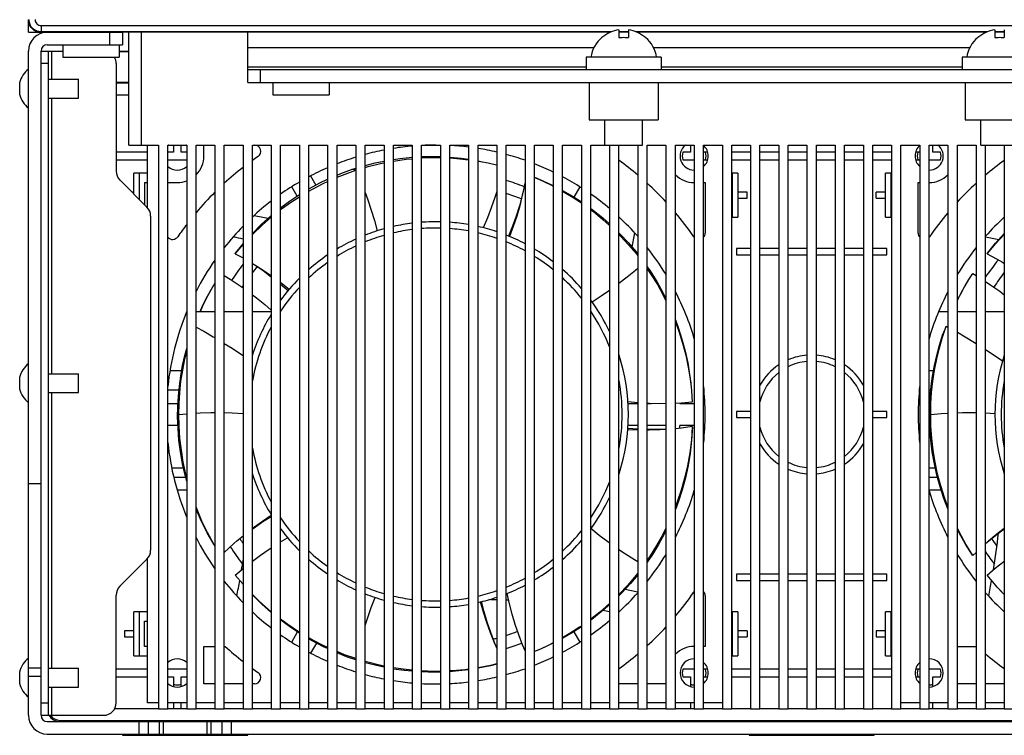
# Model space of a CAD drawing. Header units: millimetres. Extents: x 1158 to 2229, y -395 to 862.
# Tile 41 of 52: x 1580 to 1737, y 590 to 705. Entities that reach past the tile are written whole.
import ezdxf

# ---------------------------------------------------------------- set-up
doc = ezdxf.new("R2010")
doc.units = ezdxf.units.MM
doc.header["$LTSCALE"] = 30.734
doc.layers.get('0').update_dxf_attribs({"linetype": 'CONTINUOUS'})

msp = doc.modelspace()

# ---------------------------------------------------------------- linework, layer by layer
for p, q in [((1581.49, 702.54), (1581.49, 704.54)), ((1581.49, 702.54), (1584.49, 702.54)), ((1583.49, 702.54), (1583.54, 702.6)), ((1583.49, 702.54), (1583.54, 702.6)), ((1584.49, 702.54), (1583.49, 702.54)), ((1584.49, 702.54), (1583.49, 702.54)), ((1583.54, 703.59), (1583.54, 702.6)), ((1583.54, 703.59), (1583.54, 702.6)), ((1583.54, 703.59), (1829.44, 703.59)), ((1583.54, 703.59), (1829.44, 703.59)), ((1674.51, 702.6), (1583.54, 702.6)), ((1674.51, 702.6), (1583.54, 702.6)), ((1584.49, 702.54), (1596.49, 702.54)), ((1594.49, 700.54), (1594.49, 702.54)), ((1596.49, 702.54), (1596.49, 700.54)), ((1674.38, 702.54), (1596.49, 702.54)), ((1674.38, 702.54), (1596.49, 702.54)), ((1597.49, 684.54), (1597.49, 702.54)), ((1599.49, 702.54), (1599.49, 684.54)), ((1616.49, 694.54), (1616.49, 702.54)), ((1675.74, 702.93), (1675.74, 701.69)), ((1677.24, 702.6), (1675.74, 702.6)), ((1677.24, 702.6), (1675.74, 702.6)), ((1677.24, 702.54), (1675.74, 702.54)), ((1677.24, 702.54), (1675.74, 702.54)), ((1677.24, 702.93), (1677.24, 701.69)), ((1734.51, 702.6), (1678.47, 702.6)), ((1734.51, 702.6), (1678.47, 702.6)), ((1734.38, 702.54), (1678.6, 702.54)), ((1734.38, 702.54), (1678.6, 702.54)), ((1735.74, 702.93), (1735.74, 701.69)), ((1737.24, 702.6), (1735.74, 702.6)), ((1737.24, 702.6), (1735.74, 702.6)), ((1737.24, 702.54), (1735.74, 702.54)), ((1737.24, 702.54), (1735.74, 702.54)), ((1737.24, 702.93), (1737.24, 701.69)), ((1673.02, 701.69), (1672.99, 701.73)), ((1679.95, 701.69), (1679.99, 701.73)), ((1733.02, 701.69), (1732.99, 701.73)), ((1581.49, 593.54), (1581.49, 699.54)), ((1583.49, 593.54), (1583.49, 699.54)), ((1583.49, 699.54), (1586.99, 699.54)), ((1584.49, 700.54), (1596.49, 700.54)), ((1584.69, 593.54), (1584.69, 699.54)), ((1585.19, 699.54), (1585.19, 695.04)), ((1586.99, 700.54), (1586.99, 698.54)), ((1595.99, 700.54), (1595.99, 698.54)), ((1595.99, 699.54), (1597.49, 699.54)), ((1595.99, 699.49), (1597.49, 699.49)), ((1671.71, 700.04), (1616.49, 700.04)), ((1731.71, 700.04), (1681.26, 700.04)), ((1586.99, 698.54), (1595.99, 698.54)), ((1670.49, 698.54), (1670.49, 696.54)), ((1682.49, 698.54), (1670.49, 698.54)), ((1682.49, 698.54), (1682.49, 696.54)), ((1742.49, 698.54), (1730.49, 698.54)), ((1730.49, 698.54), (1730.49, 696.54)), ((1584.69, 697.54), (1583.49, 697.54)), ((1595.49, 697.54), (1595.49, 680.37)), ((1616.49, 697.04), (1670.49, 697.04)), ((1796.49, 696.54), (1616.49, 696.54)), ((1618.49, 696.54), (1618.49, 694.54)), ((1682.49, 697.04), (1730.49, 697.04)), ((1584.69, 695.04), (1589.49, 695.04)), ((1589.49, 692.04), (1589.49, 695.04)), ((1580.09, 692.64), (1580.09, 694.44)), ((1597.49, 694.54), (1595.49, 694.54)), ((1597.49, 694.4), (1595.49, 694.4)), ((1616.49, 694.54), (1796.49, 694.54)), ((1620.49, 694.54), (1620.49, 692.54)), ((1620.49, 694.54), (1620.49, 692.54)), ((1629.49, 694.54), (1629.49, 692.54)), ((1629.49, 694.54), (1629.49, 692.54)), ((1670.99, 694.54), (1670.99, 688.54)), ((1681.99, 694.54), (1681.99, 688.54)), ((1730.99, 694.54), (1730.99, 688.54)), ((1584.69, 692.04), (1589.49, 692.04)), ((1585.19, 692.04), (1585.19, 648.04)), ((1595.49, 692.54), (1597.49, 692.54)), ((1620.49, 692.54), (1629.49, 692.54)), ((1620.49, 692.54), (1629.49, 692.54)), ((1670.99, 688.54), (1681.99, 688.54)), ((1673.49, 684.54), (1673.49, 688.54)), ((1679.49, 684.54), (1679.49, 688.54)), ((1730.99, 688.54), (1741.99, 688.54)), ((1733.49, 684.54), (1733.49, 688.54)), ((1597.49, 684.54), (1602.24, 684.54)), ((1600.49, 674.53), (1600.49, 684.54)), ((1602.24, 684.54), (1602.24, 594.54)), ((1603.74, 594.54), (1603.74, 684.54)), ((1603.74, 684.54), (1606.74, 684.54)), ((1604.64, 684.54), (1604.64, 683.39)), ((1605.84, 683.39), (1605.84, 684.54)), ((1606.74, 684.54), (1606.74, 594.54)), ((1608.24, 594.54), (1608.24, 684.54)), ((1608.24, 684.54), (1611.24, 684.54)), ((1609.49, 682.79), (1609.49, 684.54)), ((1611.24, 684.54), (1611.24, 594.54)), ((1612.74, 594.54), (1612.74, 684.54)), ((1612.74, 684.54), (1615.74, 684.54)), ((1615.74, 684.54), (1615.74, 594.54)), ((1617.24, 594.54), (1617.24, 684.54)), ((1617.24, 684.54), (1620.24, 684.54)), ((1620.24, 684.54), (1620.24, 594.54)), ((1621.74, 594.54), (1621.74, 684.54)), ((1621.74, 684.54), (1624.74, 684.54)), ((1624.74, 684.54), (1624.74, 594.54)), ((1626.24, 594.54), (1626.24, 684.54)), ((1626.24, 684.54), (1629.24, 684.54)), ((1629.24, 684.54), (1629.24, 594.54)), ((1630.74, 594.54), (1630.74, 684.54)), ((1630.74, 684.54), (1633.74, 684.54)), ((1633.74, 684.54), (1633.74, 594.54)), ((1635.24, 594.54), (1635.24, 684.54)), ((1635.24, 684.54), (1638.24, 684.54)), ((1638.24, 684.54), (1638.24, 594.54)), ((1639.74, 594.54), (1639.74, 684.54)), ((1639.74, 684.54), (1642.74, 684.54)), ((1642.74, 684.54), (1642.74, 594.54)), ((1644.24, 594.54), (1644.24, 684.54)), ((1644.24, 684.54), (1647.24, 684.54)), ((1647.24, 684.54), (1647.24, 594.54)), ((1648.74, 594.54), (1648.74, 684.54)), ((1648.74, 684.54), (1651.74, 684.54)), ((1651.74, 684.54), (1651.74, 594.54)), ((1653.24, 594.54), (1653.24, 684.54)), ((1653.24, 684.54), (1656.24, 684.54)), ((1656.24, 684.54), (1656.24, 594.54)), ((1657.74, 594.54), (1657.74, 684.54)), ((1657.74, 684.54), (1660.74, 684.54)), ((1660.74, 684.54), (1660.74, 594.54)), ((1662.24, 594.54), (1662.24, 684.54)), ((1662.24, 684.54), (1665.24, 684.54)), ((1665.24, 684.54), (1665.24, 594.54)), ((1666.74, 594.54), (1666.74, 684.54)), ((1666.74, 684.54), (1669.74, 684.54)), ((1669.74, 684.54), (1669.74, 594.54)), ((1671.24, 684.54), (1673.49, 684.54)), ((1671.24, 594.54), (1671.24, 684.54)), ((1673.49, 684.54), (1679.49, 684.54)), ((1674.24, 684.54), (1674.24, 594.54)), ((1675.74, 594.54), (1675.74, 684.54)), ((1678.74, 684.54), (1678.74, 594.54)), ((1680.24, 684.54), (1683.24, 684.54)), ((1680.24, 594.54), (1680.24, 684.54)), ((1683.24, 684.54), (1683.24, 594.54)), ((1684.74, 684.54), (1687.74, 684.54)), ((1684.74, 594.54), (1684.74, 684.54)), ((1687.14, 684.54), (1687.14, 683.39)), ((1687.74, 684.54), (1687.74, 594.54)), ((1689.24, 684.54), (1692.24, 684.54)), ((1689.24, 594.54), (1689.24, 684.54)), ((1692.24, 684.54), (1692.24, 594.54)), ((1693.74, 684.54), (1696.74, 684.54)), ((1693.74, 594.54), (1693.74, 684.54)), ((1696.74, 684.54), (1696.74, 594.54)), ((1698.24, 684.54), (1701.24, 684.54)), ((1698.24, 594.54), (1698.24, 684.54)), ((1701.24, 684.54), (1701.24, 594.54)), ((1702.74, 684.54), (1705.74, 684.54)), ((1702.74, 594.54), (1702.74, 684.54)), ((1705.74, 684.54), (1705.74, 594.54)), ((1707.24, 684.54), (1710.24, 684.54)), ((1707.24, 594.54), (1707.24, 684.54)), ((1710.24, 684.54), (1710.24, 594.54)), ((1711.74, 684.54), (1714.74, 684.54)), ((1711.74, 594.54), (1711.74, 684.54)), ((1714.74, 684.54), (1714.74, 594.54)), ((1716.24, 684.54), (1719.24, 684.54)), ((1716.24, 594.54), (1716.24, 684.54)), ((1719.24, 684.54), (1719.24, 594.54)), ((1720.74, 684.54), (1723.74, 684.54)), ((1720.74, 594.54), (1720.74, 684.54)), ((1723.74, 684.54), (1723.74, 594.54)), ((1725.24, 684.54), (1728.24, 684.54)), ((1725.24, 594.54), (1725.24, 684.54)), ((1725.84, 683.39), (1725.84, 684.54)), ((1728.24, 684.54), (1728.24, 594.54)), ((1729.74, 684.54), (1732.74, 684.54)), ((1729.74, 594.54), (1729.74, 684.54)), ((1732.74, 684.54), (1732.74, 594.54)), ((1733.49, 684.54), (1739.49, 684.54)), ((1734.24, 594.54), (1734.24, 684.54)), ((1737.24, 684.54), (1737.24, 594.54)), ((1600.49, 683.39), (1595.49, 683.39)), ((1595.49, 682.19), (1600.49, 682.19)), ((1604.64, 683.39), (1603.74, 683.39)), ((1603.74, 682.19), (1606.74, 682.19)), ((1606.74, 683.39), (1605.84, 683.39)), ((1687.14, 683.39), (1685.93, 683.39)), ((1685.93, 682.19), (1687.74, 682.19)), ((1689.9, 683.39), (1689.24, 683.39)), ((1689.24, 682.19), (1689.9, 682.19)), ((1696.74, 683.39), (1693.74, 683.39)), ((1693.74, 682.19), (1696.74, 682.19)), ((1701.24, 683.39), (1698.24, 683.39)), ((1698.24, 682.19), (1701.24, 682.19)), ((1705.74, 683.39), (1702.74, 683.39)), ((1702.74, 682.19), (1705.74, 682.19)), ((1710.24, 683.39), (1707.24, 683.39)), ((1707.24, 682.19), (1710.24, 682.19)), ((1714.74, 683.39), (1711.74, 683.39)), ((1711.74, 682.19), (1714.74, 682.19)), ((1719.24, 683.39), (1716.24, 683.39)), ((1716.24, 682.19), (1719.24, 682.19)), ((1723.74, 683.39), (1723.07, 683.39)), ((1723.07, 682.19), (1723.74, 682.19)), ((1725.24, 682.19), (1727.04, 682.19)), ((1727.04, 683.39), (1725.84, 683.39)), ((1633.07, 680.63), (1633.74, 680.84)), ((1633.74, 680.55), (1633.07, 680.63)), ((1653.24, 682.01), (1653.89, 681.88)), ((1653.24, 681.97), (1653.66, 681.91)), ((1653.66, 681.91), (1654.87, 681.68)), ((1596.07, 678.96), (1600.4, 674.63)), ((1598.29, 676.74), (1598.29, 680.04)), ((1600.49, 680.04), (1598.29, 680.04)), ((1599.14, 680.04), (1599.14, 675.89)), ((1626.52, 679.62), (1627.37, 678.16)), ((1694.69, 680.04), (1693.74, 680.04)), ((1693.83, 673.04), (1693.83, 680.04)), ((1694.69, 680.04), (1694.69, 673.04)), ((1719.24, 680.04), (1718.29, 680.04)), ((1718.29, 673.04), (1718.29, 680.04)), ((1719.14, 680.04), (1719.14, 673.04)), ((1599.99, 678.54), (1599.99, 675.04)), ((1599.99, 678.54), (1600.49, 678.54)), ((1603.74, 678.54), (1605.24, 678.54)), ((1624.35, 676.38), (1623.5, 677.86)), ((1669.48, 677.86), (1668.54, 676.24)), ((1689.24, 678.54), (1689.49, 678.54)), ((1689.49, 678.54), (1689.49, 670.47)), ((1723.49, 678.54), (1723.74, 678.54)), ((1723.49, 670.47), (1723.49, 678.54)), ((1598.29, 677.04), (1597.99, 677.04)), ((1696.19, 677.04), (1694.69, 677.04)), ((1694.69, 676.04), (1696.19, 676.04)), ((1696.19, 676.04), (1696.19, 677.04)), ((1718.29, 677.04), (1716.79, 677.04)), ((1716.79, 676.04), (1716.79, 677.04)), ((1716.79, 676.04), (1718.29, 676.04)), ((1600.99, 673.21), (1600.99, 619.87)), ((1693.74, 673.04), (1694.69, 673.04)), ((1718.29, 673.04), (1719.24, 673.04)), ((1614.5, 667.19), (1615.74, 668.65)), ((1614.54, 667.26), (1615.74, 668.75)), ((1696.74, 668.04), (1694.49, 668.04)), ((1694.49, 668.04), (1694.49, 667.04)), ((1701.24, 668.04), (1698.24, 668.04)), ((1705.74, 668.04), (1702.74, 668.04)), ((1710.24, 668.04), (1707.24, 668.04)), ((1714.74, 668.04), (1711.74, 668.04)), ((1718.49, 668.04), (1716.24, 668.04)), ((1718.49, 667.04), (1718.49, 668.04)), ((1614.5, 667.19), (1614.54, 667.26)), ((1614.5, 667.19), (1615.74, 666.52)), ((1694.49, 667.04), (1696.74, 667.04)), ((1698.24, 667.04), (1701.24, 667.04)), ((1702.74, 667.04), (1705.74, 667.04)), ((1707.24, 667.04), (1710.24, 667.04)), ((1711.74, 667.04), (1714.74, 667.04)), ((1716.24, 667.04), (1718.49, 667.04)), ((1734.5, 667.19), (1734.54, 667.26)), ((1736.94, 665.84), (1737.24, 665.66)), ((1732.21, 664.04), (1732.74, 663.72)), ((1610.42, 661.04), (1610.91, 661.91)), ((1621.74, 662.32), (1622.92, 661.3)), ((1730.42, 661.04), (1730.91, 661.91)), ((1608.24, 657.99), (1611.24, 657.99)), ((1612.74, 657.99), (1615.74, 657.99)), ((1617.24, 657.99), (1620.24, 657.99)), ((1726.76, 657.99), (1728.24, 657.99)), ((1729.74, 657.99), (1732.74, 657.99)), ((1734.24, 657.99), (1737.24, 657.99)), ((1727.39, 653.9), (1727.98, 655.63)), ((1727.78, 655.16), (1727.98, 655.63)), ((1727.98, 655.63), (1728.24, 655.49)), ((1727.38, 654.2), (1727.58, 654.68)), ((1727.58, 654.68), (1727.78, 655.16)), ((1584.69, 648.04), (1589.49, 648.04)), ((1589.49, 645.04), (1589.49, 648.04)), ((1604.08, 648.54), (1605.94, 648.54)), ((1725.24, 648.54), (1725.94, 648.54)), ((1580.09, 645.64), (1580.09, 647.44)), ((1687.1, 647.19), (1687.25, 645.97)), ((1584.69, 645.04), (1589.49, 645.04)), ((1585.19, 645.04), (1585.19, 601.04)), ((1603.74, 645.49), (1605.51, 645.49)), ((1723.67, 645.49), (1723.74, 645.49)), ((1725.24, 645.49), (1725.51, 645.49)), ((1603.74, 643.29), (1605.35, 643.29)), ((1678.74, 643.41), (1677.17, 643.56)), ((1677.18, 643.29), (1678.74, 643.29)), ((1680.24, 643.29), (1680.88, 643.29)), ((1685.45, 643.29), (1687.74, 643.29)), ((1689.24, 643.29), (1689.43, 643.29)), ((1723.74, 643.29), (1723.54, 643.29)), ((1725.35, 643.29), (1725.24, 643.29)), ((1605.49, 641.54), (1605.3, 641.16)), ((1605.49, 641.54), (1606.74, 641.65)), ((1696.74, 642.04), (1694.49, 642.04)), ((1694.49, 642.04), (1694.49, 641.04)), ((1718.49, 642.04), (1716.24, 642.04)), ((1718.49, 641.04), (1718.49, 642.04)), ((1725.49, 641.54), (1725.3, 641.16)), ((1734.24, 641.78), (1735.74, 641.7)), ((1605.35, 639.79), (1603.74, 639.79)), ((1678.74, 639.79), (1677.18, 639.79)), ((1683.24, 639.79), (1680.24, 639.79)), ((1687.74, 639.79), (1685.45, 639.79)), ((1689.43, 639.79), (1689.24, 639.79)), ((1694.49, 641.04), (1696.74, 641.04)), ((1716.24, 641.04), (1718.49, 641.04)), ((1723.54, 639.79), (1723.74, 639.79)), ((1725.24, 639.79), (1725.35, 639.79)), ((1678.74, 639.05), (1677.14, 639.11)), ((1678.74, 639.18), (1677.15, 639.28)), ((1604.35, 633.04), (1606.21, 633.04)), ((1725.24, 633.04), (1726.21, 633.04)), ((1581.49, 630.54), (1583.49, 630.54)), ((1604.67, 631.54), (1606.56, 631.54)), ((1725.24, 631.54), (1726.56, 631.54)), ((1605.2, 629.54), (1606.74, 629.54)), ((1725.24, 629.54), (1727.14, 629.54)), ((1621.74, 621.22), (1622.85, 621.88)), ((1734.24, 620.93), (1734.27, 620.96)), ((1732.21, 619.04), (1732.74, 619.54)), ((1600.4, 618.46), (1596.07, 614.13)), ((1600.49, 595.54), (1600.49, 618.55)), ((1614.5, 615.9), (1615.74, 616.96)), ((1696.74, 616.04), (1694.49, 616.04)), ((1694.49, 616.04), (1694.49, 615.04)), ((1701.24, 616.04), (1698.24, 616.04)), ((1705.74, 616.04), (1702.74, 616.04)), ((1710.24, 616.04), (1707.24, 616.04)), ((1714.74, 616.04), (1711.74, 616.04)), ((1718.49, 616.04), (1716.24, 616.04)), ((1718.49, 615.04), (1718.49, 616.04)), ((1694.49, 615.04), (1696.74, 615.04)), ((1698.24, 615.04), (1701.24, 615.04)), ((1702.74, 615.04), (1705.74, 615.04)), ((1707.24, 615.04), (1710.24, 615.04)), ((1711.74, 615.04), (1714.74, 615.04)), ((1716.24, 615.04), (1718.49, 615.04)), ((1736.96, 613.1), (1736.12, 614)), ((1737.24, 612.79), (1736.5, 613.58)), ((1737.24, 612.82), (1736.96, 613.1)), ((1595.49, 595.54), (1595.49, 612.71)), ((1689.49, 612.61), (1689.49, 604.54)), ((1600.49, 610.04), (1598.29, 610.04)), ((1598.29, 603.04), (1598.29, 610.04)), ((1599.14, 610.04), (1599.14, 603.04)), ((1694.69, 610.04), (1693.74, 610.04)), ((1693.83, 603.04), (1693.83, 610.04)), ((1694.69, 610.04), (1694.69, 603.04)), ((1719.24, 610.04), (1718.29, 610.04)), ((1718.29, 603.04), (1718.29, 610.04)), ((1719.14, 610.04), (1719.14, 603.04)), ((1599.99, 608.54), (1600.49, 608.54)), ((1599.99, 604.54), (1599.99, 608.54)), ((1598.29, 607.04), (1596.79, 607.04)), ((1596.79, 607.04), (1596.79, 606.04)), ((1623.5, 605.22), (1624.43, 606.84)), ((1668.52, 606.88), (1669.48, 605.22)), ((1696.19, 607.04), (1694.69, 607.04)), ((1696.19, 607.04), (1696.19, 606.04)), ((1718.29, 607.04), (1716.79, 607.04)), ((1716.79, 607.04), (1716.79, 606.04)), ((1596.79, 606.04), (1598.29, 606.04)), ((1627.45, 605.07), (1626.52, 603.46)), ((1665.24, 605.09), (1664.41, 604.67)), ((1694.69, 606.04), (1696.19, 606.04)), ((1716.79, 606.04), (1718.29, 606.04)), ((1600.49, 604.54), (1599.99, 604.54)), ((1609.49, 604.54), (1611.24, 604.54)), ((1609.49, 598.54), (1609.49, 604.54)), ((1612.74, 604.54), (1612.86, 604.54)), ((1656.24, 604.24), (1656.11, 604.54)), ((1664.41, 604.67), (1663.3, 604.15)), ((1689.49, 604.54), (1689.24, 604.54)), ((1729.74, 604.54), (1732.74, 604.54)), ((1598.29, 603.04), (1600.49, 603.04)), ((1693.74, 603.04), (1694.69, 603.04)), ((1718.29, 603.04), (1719.24, 603.04)), ((1580.09, 598.64), (1580.09, 600.44)), ((1581.49, 601.13), (1583.49, 601.13)), ((1584.69, 601.04), (1589.49, 601.04)), ((1589.49, 598.04), (1589.49, 601.04)), ((1600.49, 600.89), (1595.49, 600.89)), ((1606.74, 600.89), (1603.74, 600.89)), ((1687.74, 600.89), (1685.93, 600.89)), ((1689.9, 600.89), (1689.24, 600.89)), ((1696.74, 600.89), (1693.74, 600.89)), ((1701.24, 600.89), (1698.24, 600.89)), ((1705.74, 600.89), (1702.74, 600.89)), ((1710.24, 600.89), (1707.24, 600.89)), ((1714.74, 600.89), (1711.74, 600.89)), ((1719.24, 600.89), (1716.24, 600.89)), ((1723.74, 600.89), (1723.07, 600.89)), ((1727.04, 600.89), (1725.24, 600.89)), ((1583.49, 599.71), (1581.49, 599.71)), ((1595.49, 599.69), (1600.49, 599.69)), ((1603.74, 599.69), (1604.64, 599.69)), ((1604.64, 599.69), (1604.64, 598.13)), ((1605.84, 599.69), (1606.74, 599.69)), ((1605.84, 598.13), (1605.84, 599.69)), ((1685.93, 599.69), (1687.14, 599.69)), ((1687.14, 599.69), (1687.14, 598.13)), ((1689.24, 599.69), (1689.9, 599.69)), ((1693.74, 599.69), (1696.74, 599.69)), ((1698.24, 599.69), (1701.24, 599.69)), ((1702.74, 599.69), (1705.74, 599.69)), ((1707.24, 599.69), (1710.24, 599.69)), ((1711.74, 599.69), (1714.74, 599.69)), ((1716.24, 599.69), (1719.24, 599.69)), ((1723.07, 599.69), (1723.74, 599.69)), ((1725.84, 599.69), (1727.04, 599.69)), ((1725.84, 598.13), (1725.84, 599.69)), ((1584.69, 598.04), (1589.49, 598.04)), ((1585.19, 598.04), (1585.19, 593.54)), ((1611.24, 598.54), (1609.49, 598.54)), ((1615.74, 598.54), (1612.74, 598.54)), ((1617.56, 598.54), (1617.24, 598.54)), ((1678.74, 598.54), (1675.74, 598.54)), ((1683.24, 598.54), (1680.24, 598.54)), ((1732.74, 598.54), (1729.74, 598.54)), ((1737.24, 598.54), (1734.24, 598.54)), ((1583.49, 595.54), (1584.69, 595.54)), ((1602.24, 594.54), (1595.22, 594.54)), ((1602.24, 595.54), (1600.49, 595.54)), ((1602.24, 594.54), (1603.74, 594.54)), ((1606.74, 595.54), (1603.74, 595.54)), ((1606.74, 594.54), (1603.74, 594.54)), ((1604.64, 595.54), (1604.64, 594.54)), ((1605.84, 594.54), (1605.84, 595.54)), ((1606.74, 594.54), (1608.24, 594.54)), ((1611.24, 595.54), (1608.24, 595.54)), ((1611.24, 594.54), (1608.24, 594.54)), ((1611.24, 594.54), (1612.74, 594.54)), ((1615.74, 595.54), (1612.74, 595.54)), ((1615.74, 594.54), (1612.74, 594.54)), ((1615.74, 594.54), (1617.24, 594.54)), ((1620.24, 595.54), (1617.24, 595.54)), ((1620.24, 594.54), (1617.24, 594.54)), ((1620.24, 594.54), (1621.74, 594.54)), ((1624.74, 595.54), (1621.74, 595.54)), ((1624.74, 594.54), (1621.74, 594.54)), ((1624.74, 594.54), (1626.24, 594.54)), ((1629.24, 595.54), (1626.24, 595.54)), ((1629.24, 594.54), (1626.24, 594.54)), ((1629.24, 594.54), (1630.74, 594.54)), ((1633.74, 595.54), (1630.74, 595.54)), ((1633.74, 594.54), (1630.74, 594.54)), ((1633.74, 594.54), (1635.24, 594.54)), ((1638.24, 595.54), (1635.24, 595.54)), ((1638.24, 594.54), (1635.24, 594.54)), ((1638.24, 594.54), (1639.74, 594.54)), ((1642.74, 595.54), (1639.74, 595.54)), ((1642.74, 594.54), (1639.74, 594.54)), ((1642.74, 594.54), (1644.24, 594.54)), ((1647.24, 595.54), (1644.24, 595.54)), ((1647.24, 594.54), (1644.24, 594.54)), ((1647.24, 594.54), (1648.74, 594.54)), ((1651.74, 595.54), (1648.74, 595.54)), ((1651.74, 594.54), (1648.74, 594.54)), ((1651.74, 594.54), (1653.24, 594.54)), ((1656.24, 595.54), (1653.24, 595.54)), ((1656.24, 594.54), (1653.24, 594.54)), ((1656.24, 594.54), (1657.74, 594.54)), ((1660.74, 595.54), (1657.74, 595.54)), ((1660.74, 594.54), (1657.74, 594.54)), ((1660.74, 594.54), (1662.24, 594.54)), ((1665.24, 595.54), (1662.24, 595.54)), ((1665.24, 594.54), (1662.24, 594.54)), ((1665.24, 594.54), (1666.74, 594.54)), ((1669.74, 595.54), (1666.74, 595.54)), ((1669.74, 594.54), (1666.74, 594.54)), ((1669.74, 594.54), (1671.24, 594.54)), ((1674.24, 595.54), (1671.24, 595.54)), ((1674.24, 594.54), (1671.24, 594.54)), ((1674.24, 594.54), (1675.74, 594.54)), ((1678.74, 595.54), (1675.74, 595.54)), ((1678.74, 594.54), (1675.74, 594.54)), ((1678.74, 594.54), (1680.24, 594.54)), ((1683.24, 595.54), (1680.24, 595.54)), ((1683.24, 594.54), (1680.24, 594.54)), ((1683.24, 594.54), (1684.74, 594.54)), ((1687.74, 595.54), (1684.74, 595.54)), ((1687.74, 594.54), (1684.74, 594.54)), ((1687.14, 595.54), (1687.14, 594.54)), ((1687.74, 594.54), (1689.24, 594.54)), ((1692.24, 595.54), (1689.24, 595.54)), ((1692.24, 594.54), (1689.24, 594.54)), ((1692.24, 594.54), (1693.74, 594.54)), ((1696.74, 594.54), (1693.74, 594.54)), ((1696.74, 594.54), (1698.24, 594.54)), ((1701.24, 594.54), (1698.24, 594.54)), ((1701.24, 594.54), (1702.74, 594.54)), ((1705.74, 594.54), (1702.74, 594.54)), ((1705.74, 594.54), (1707.24, 594.54)), ((1710.24, 594.54), (1707.24, 594.54)), ((1710.24, 594.54), (1711.74, 594.54)), ((1714.74, 594.54), (1711.74, 594.54)), ((1714.74, 594.54), (1716.24, 594.54)), ((1719.24, 594.54), (1716.24, 594.54)), ((1719.24, 594.54), (1720.74, 594.54)), ((1723.74, 595.54), (1720.74, 595.54)), ((1723.74, 594.54), (1720.74, 594.54)), ((1723.74, 594.54), (1725.24, 594.54)), ((1728.24, 595.54), (1725.24, 595.54)), ((1728.24, 594.54), (1725.24, 594.54)), ((1725.84, 594.54), (1725.84, 595.54)), ((1728.24, 594.54), (1729.74, 594.54)), ((1732.74, 595.54), (1729.74, 595.54)), ((1732.74, 594.54), (1729.74, 594.54)), ((1732.74, 594.54), (1734.24, 594.54)), ((1737.24, 595.54), (1734.24, 595.54)), ((1737.24, 594.54), (1734.24, 594.54)), ((1737.24, 594.54), (1738.74, 594.54)), ((1583.49, 593.54), (1593.49, 593.54)), ((1584.49, 592.54), (1828.49, 592.54)), ((1586.49, 592.73), (1826.49, 592.73)), ((1586.49, 592.73), (1586.49, 592.54)), ((1616.49, 592.59), (1596.49, 592.59)), ((1596.49, 592.54), (1596.49, 592.59)), ((1599.16, 590.54), (1599.16, 592.54)), ((1600.57, 592.54), (1600.57, 590.54)), ((1602.4, 590.54), (1602.4, 592.54)), ((1602.99, 592.54), (1602.99, 590.54)), ((1609.99, 590.54), (1609.99, 592.54)), ((1610.57, 592.54), (1610.57, 590.54)), ((1612.4, 590.54), (1612.4, 592.54)), ((1613.82, 592.54), (1613.82, 590.54)), ((1616.49, 592.59), (1616.49, 592.54)), ((1716.49, 592.59), (1696.49, 592.59)), ((1696.49, 592.54), (1696.49, 592.59)), ((1716.49, 592.59), (1716.49, 592.54)), ((1584.49, 590.54), (1828.49, 590.54)), ((1596.49, 590.54), (1596.49, 590.34)), ((1596.49, 590.34), (1616.49, 590.34)), ((1616.49, 590.34), (1616.49, 590.54)), ((1696.49, 590.54), (1696.49, 590.34)), ((1696.49, 590.34), (1716.49, 590.34)), ((1716.49, 590.34), (1716.49, 590.54))]:
    msp.add_line(p, q)
for points in [[(1581.49, 704.54), (1581.5, 704.34), (1581.53, 704.15), (1581.57, 703.96), (1581.64, 703.77), (1581.72, 703.6), (1581.82, 703.43), (1581.94, 703.27), (1582.07, 703.13), (1582.22, 703), (1582.37, 702.88), (1582.54, 702.78), (1582.72, 702.69), (1582.9, 702.63), (1583.1, 702.58), (1583.29, 702.55), (1583.49, 702.54)], [(1583.49, 702.54), (1583.29, 702.55), (1583.1, 702.58), (1582.91, 702.63), (1582.72, 702.69), (1582.54, 702.78), (1582.38, 702.88), (1582.22, 703), (1582.07, 703.13), (1581.94, 703.27), (1581.82, 703.43), (1581.72, 703.6), (1581.64, 703.78), (1581.57, 703.96), (1581.53, 704.15), (1581.5, 704.34), (1581.49, 704.54)], [(1581.54, 704.59), (1581.55, 704.4), (1581.58, 704.2), (1581.63, 704.01), (1581.69, 703.83), (1581.78, 703.65), (1581.88, 703.48), (1581.99, 703.33), (1582.13, 703.18)], [(1583.54, 702.6), (1583.34, 702.61), (1583.15, 702.63), (1582.96, 702.68), (1582.77, 702.75), (1582.6, 702.83), (1582.43, 702.93), (1582.27, 703.05), (1582.13, 703.18), (1581.99, 703.33), (1581.88, 703.48), (1581.78, 703.65), (1581.69, 703.83), (1581.63, 704.01), (1581.58, 704.2), (1581.55, 704.4), (1581.54, 704.59)], [(1582.54, 704.59), (1582.55, 704.5), (1582.56, 704.4), (1582.58, 704.3), (1582.62, 704.21), (1582.66, 704.12), (1582.71, 704.04), (1582.77, 703.96), (1582.83, 703.89)], [(1582.13, 703.18), (1582.27, 703.05), (1582.43, 702.93), (1582.6, 702.83), (1582.77, 702.75), (1582.96, 702.68), (1583.15, 702.63), (1583.34, 702.61), (1583.54, 702.6)], [(1675.74, 701.69), (1675.99, 701.71), (1676.24, 701.72), (1676.49, 701.73), (1676.74, 701.72), (1676.99, 701.71), (1677.24, 701.69)], [(1735.74, 701.69), (1735.99, 701.71), (1736.24, 701.72), (1736.49, 701.73), (1736.74, 701.72), (1736.99, 701.71), (1737.24, 701.69)], [(1639.74, 682.25), (1640.76, 682.41), (1642.74, 682.61)], [(1639.74, 681.98), (1641.76, 682.27), (1642.74, 682.36)], [(1644.24, 682.69), (1644.75, 682.71), (1646.71, 682.72), (1647.24, 682.69)], [(1644.24, 682.47), (1645.85, 682.54), (1647.24, 682.53)], [(1648.74, 682.61), (1650.53, 682.44), (1651.74, 682.26)], [(1648.74, 682.47), (1649.84, 682.41), (1651.74, 682.2)], [(1630.74, 679.74), (1631.35, 680), (1633.07, 680.63)], [(1630.74, 679.39), (1632.03, 679.91), (1633.74, 680.51)], [(1635.24, 681.29), (1636.82, 681.7), (1638.24, 681.99)], [(1635.24, 680.96), (1635.73, 681.11), (1637.7, 681.59), (1638.24, 681.69)], [(1654.87, 681.68), (1655.51, 681.54), (1656.24, 681.36)], [(1626.24, 677.54), (1626.33, 677.59), (1627.97, 678.48), (1629.24, 679.09)], [(1662.24, 679.41), (1663, 679.11), (1664.88, 678.26), (1665.24, 678.08)], [(1662.24, 679.38), (1662.96, 679.09), (1664.85, 678.2), (1665.24, 677.99)], [(1626.24, 677.18), (1626.8, 677.51), (1628.52, 678.39), (1629.24, 678.72)], [(1660.74, 678.5), (1660.68, 678.2), (1660.46, 677.13)], [(1621.74, 674.53), (1623.14, 675.57), (1624.72, 676.63), (1624.74, 676.64)], [(1621.74, 674.22), (1621.88, 674.34), (1623.49, 675.48), (1624.74, 676.29)], [(1635.24, 676.99), (1635.67, 675.77), (1636.21, 674.14), (1636.7, 672.5), (1637.14, 670.84)], [(1656.24, 677.14), (1655.93, 676.14), (1655.36, 674.52), (1654.73, 672.92), (1654.05, 671.35)], [(1660.46, 677.14), (1660.3, 676.51), (1659.84, 674.85), (1659.32, 673.21), (1658.75, 671.59), (1658.12, 670.01)], [(1660.46, 677.13), (1660.31, 676.52), (1659.89, 674.85), (1659.41, 673.19), (1658.87, 671.56), (1658.27, 669.94)], [(1666.74, 677.3), (1668.43, 676.32), (1669.74, 675.46)], [(1666.74, 677.19), (1668.41, 676.19), (1669.74, 675.3)], [(1671.24, 674.4), (1671.65, 674.11), (1673.14, 672.91), (1674.24, 671.94)], [(1671.24, 674.22), (1671.66, 673.91), (1673.17, 672.67), (1674.24, 671.71)], [(1617.24, 670.44), (1618.64, 671.86), (1620.1, 673.19), (1620.24, 673.3)], [(1617.24, 670.27), (1617.3, 670.33), (1618.78, 671.77), (1620.24, 673.03)], [(1675.74, 670.52), (1675.93, 670.33), (1677.22, 668.96), (1678.44, 667.53), (1678.74, 667.15)], [(1675.74, 670.26), (1675.98, 670.02), (1677.28, 668.61), (1678.51, 667.15), (1678.74, 666.85)], [(1734.5, 667.19), (1735.87, 668.81), (1737.24, 670.27)], [(1734.54, 667.26), (1735.85, 668.89), (1737.22, 670.42), (1737.24, 670.44)], [(1734.5, 667.19), (1736.01, 666.37), (1736.94, 665.84)], [(1617.24, 665.66), (1617.5, 665.5), (1618.96, 664.58), (1620.24, 663.7)], [(1617.24, 665.64), (1617.51, 665.47), (1618.93, 664.49), (1620.24, 663.53)], [(1678.74, 664.85), (1678.37, 664.53), (1677.05, 663.45), (1675.74, 662.43)], [(1680.24, 665.12), (1680.71, 664.45), (1681.77, 662.77), (1682.76, 661.01), (1683.24, 660.04)], [(1680.24, 664.8), (1680.79, 664), (1681.86, 662.27), (1682.85, 660.47), (1683.24, 659.69)], [(1612.74, 663.72), (1613.67, 663.15), (1615.1, 662.2), (1615.74, 661.75)], [(1730.91, 661.91), (1731, 662.07), (1731.6, 663.08), (1732.21, 664.04)], [(1610.91, 661.91), (1611, 662.07), (1611.24, 662.47)], [(1621.74, 662.61), (1621.77, 662.59), (1623.12, 661.53)], [(1734.24, 662.77), (1735.1, 662.2), (1736.5, 661.21), (1737.24, 660.64)], [(1608.88, 657.99), (1609.28, 658.87), (1609.87, 660.05), (1610.49, 661.19), (1610.63, 661.42)], [(1608.94, 657.99), (1609.32, 658.86), (1609.86, 659.97), (1610.42, 661.04)], [(1617.24, 660.64), (1617.86, 660.17), (1619.19, 659.08), (1620.24, 658.16)], [(1674.24, 661.34), (1672.9, 660.42), (1671.46, 659.48)], [(1729.74, 659.78), (1729.87, 660.05), (1730.49, 661.19), (1730.63, 661.42)], [(1729.74, 659.71), (1729.86, 659.97), (1730.42, 661.04)], [(1608.24, 655.49), (1609.49, 654.81), (1610.99, 653.95), (1611.24, 653.8)], [(1684.74, 656.62), (1685.18, 655.44), (1685.79, 653.55), (1686.29, 651.67), (1686.7, 649.8), (1687.01, 647.93), (1687.19, 646.54)], [(1684.74, 656.28), (1685.28, 654.82), (1685.88, 652.9), (1686.39, 650.98), (1686.79, 649.08), (1687.1, 647.19)], [(1725.3, 641.16), (1725.32, 642.78), (1725.41, 644.41), (1725.57, 646.04), (1725.79, 647.68), (1726.08, 649.33), (1726.45, 650.96), (1726.88, 652.59), (1727.38, 654.2)], [(1725.49, 641.54), (1725.53, 643.3), (1725.64, 645.07), (1725.83, 646.84), (1726.1, 648.61), (1726.46, 650.4), (1726.89, 652.16), (1727.39, 653.9)], [(1729.74, 654.67), (1730.99, 653.95), (1732.49, 653.04), (1732.74, 652.88)], [(1612.74, 652.88), (1613.98, 652.1), (1615.47, 651.11), (1615.74, 650.93)], [(1605.3, 641.16), (1605.32, 642.78), (1605.41, 644.41), (1605.57, 646.04), (1605.79, 647.68), (1606.08, 649.33), (1606.45, 650.96), (1606.74, 652.05)], [(1605.49, 641.54), (1605.53, 643.3), (1605.64, 645.07), (1605.83, 646.84), (1606.1, 648.61), (1606.46, 650.4), (1606.74, 651.55)], [(1734.24, 651.93), (1735.47, 651.11), (1736.95, 650.09)], [(1687.25, 645.97), (1687.31, 645.32), (1687.44, 643.49)], [(1683.24, 643.27), (1682.31, 643.26), (1680.59, 643.3), (1680.24, 643.32)], [(1687.44, 643.49), (1685.74, 643.35), (1684.74, 643.31)], [(1606.74, 631.54), (1606.6, 632.04), (1606.2, 633.94), (1605.89, 635.84), (1605.67, 637.74), (1605.53, 639.65), (1605.49, 641.54)], [(1608.24, 641.75), (1608.88, 641.78), (1610.59, 641.83), (1611.24, 641.84)], [(1612.74, 641.83), (1614.02, 641.79), (1615.74, 641.7)], [(1725.49, 641.54), (1727.18, 641.69), (1728.24, 641.75)], [(1728.24, 626.8), (1727.69, 628.27), (1727.1, 630.15), (1726.6, 632.04), (1726.2, 633.94), (1725.89, 635.84), (1725.67, 637.74), (1725.53, 639.65), (1725.49, 641.54)], [(1729.74, 641.81), (1730.59, 641.83), (1732.3, 641.84), (1732.74, 641.83)], [(1606.74, 630.91), (1606.48, 631.83), (1606.07, 633.69), (1605.74, 635.56), (1605.51, 637.43), (1605.36, 639.3), (1605.3, 641.16)], [(1728.24, 626.47), (1727.6, 628.14), (1726.99, 629.98), (1726.48, 631.83), (1726.07, 633.69), (1725.74, 635.56), (1725.51, 637.43), (1725.36, 639.3), (1725.3, 641.16)], [(1683.24, 639.18), (1682.29, 639.14), (1680.57, 639.12), (1680.24, 639.13)], [(1683.24, 639.15), (1682.3, 639.09), (1680.58, 639.04), (1680.24, 639.04)], [(1687.44, 639.6), (1685.74, 639.37), (1684.74, 639.26)], [(1687.44, 639.6), (1687.29, 637.48), (1687.03, 635.41), (1686.67, 633.37), (1686.21, 631.39), (1685.67, 629.47), (1685.05, 627.6), (1684.74, 626.81)], [(1687.45, 639.55), (1687.32, 637.45), (1687.09, 635.39), (1686.76, 633.38), (1686.34, 631.42), (1685.83, 629.52), (1685.23, 627.68), (1684.74, 626.36)], [(1611.24, 620.62), (1611.09, 620.85), (1610.08, 622.68), (1609.18, 624.53), (1608.39, 626.4), (1608.24, 626.8)], [(1611.24, 620.55), (1611.05, 620.85), (1610.02, 622.65), (1609.11, 624.47), (1608.3, 626.3), (1608.24, 626.47)], [(1617.24, 623.38), (1617.43, 623.53), (1618.83, 624.54), (1620.24, 625.48)], [(1617.24, 623.28), (1617.49, 623.47), (1618.91, 624.44), (1620.24, 625.28)], [(1674.24, 621.02), (1673.97, 621.21), (1672.6, 622.25), (1671.27, 623.34)], [(1683.24, 623.39), (1682.69, 622.29), (1681.75, 620.62), (1680.74, 619), (1680.24, 618.28)], [(1683.24, 622.99), (1682.97, 622.43), (1682.06, 620.78), (1681.08, 619.19), (1680.24, 617.95)], [(1732.21, 619.04), (1731.09, 620.85), (1730.08, 622.68), (1729.74, 623.39)], [(1732.18, 619.08), (1731.05, 620.85), (1730.02, 622.65), (1729.74, 623.22)], [(1734.26, 620.95), (1734.76, 621.37), (1736.11, 622.45), (1737.24, 623.28)], [(1734.27, 620.96), (1734.74, 621.37), (1736.07, 622.47), (1737.24, 623.38)], [(1612.74, 619.54), (1613.46, 620.23), (1614.27, 620.96)], [(1614.26, 620.95), (1614.76, 621.37), (1615.74, 622.15)], [(1614.27, 620.96), (1614.74, 621.37), (1615.74, 622.2)], [(1617.24, 618.15), (1618.52, 619.1), (1619.93, 620.07), (1620.24, 620.27)], [(1678.74, 618), (1678.2, 618.32), (1676.77, 619.24), (1675.74, 619.95)], [(1734.5, 615.9), (1735.8, 617.01), (1737.14, 618.08), (1737.24, 618.15)], [(1678.74, 616.24), (1678.44, 615.85), (1677.13, 614.3), (1675.74, 612.81)], [(1615.74, 614.42), (1615.68, 614.49), (1614.5, 615.9)], [(1678.74, 615.94), (1677.58, 614.55), (1676.21, 613.06), (1675.74, 612.6)], [(1736.12, 614), (1735.68, 614.49), (1734.5, 615.9)], [(1660.74, 603.8), (1660.34, 604.77), (1659.74, 606.38), (1659.19, 608), (1658.7, 609.65), (1658.26, 611.31), (1657.89, 612.98)], [(1620.24, 610.06), (1619.76, 610.45), (1618.32, 611.75), (1617.24, 612.82)], [(1620.24, 609.95), (1620.23, 609.95), (1618.81, 611.23), (1617.46, 612.55), (1617.24, 612.79)], [(1635.24, 607.86), (1635.64, 609.12), (1636.21, 610.74), (1636.83, 612.35)], [(1656.11, 604.54), (1655.86, 605.12), (1655.22, 606.72), (1654.64, 608.34), (1654.11, 609.98), (1653.65, 611.64)], [(1656.11, 604.53), (1655.87, 605.13), (1655.26, 606.75), (1654.72, 608.38), (1654.23, 610.02), (1653.81, 611.68)], [(1674.24, 611.36), (1672.7, 610.01), (1671.24, 608.86)], [(1674.24, 611.18), (1673.23, 610.29), (1671.66, 609.04), (1671.24, 608.73)], [(1624.74, 606.79), (1624.6, 606.87), (1622.91, 608), (1621.74, 608.87)], [(1624.74, 606.64), (1623.35, 607.55), (1621.75, 608.72), (1621.74, 608.74)], [(1669.74, 607.78), (1669.46, 607.58), (1667.8, 606.51), (1666.74, 605.9)], [(1669.74, 607.67), (1668.42, 606.81), (1666.76, 605.85), (1666.74, 605.84)], [(1629.24, 604.36), (1628.19, 604.85), (1626.37, 605.81), (1626.24, 605.9)], [(1629.24, 604.18), (1628.59, 604.48), (1626.79, 605.42), (1626.24, 605.74)], [(1665.24, 605.05), (1665.09, 604.98), (1663.81, 604.38)], [(1633.74, 602.58), (1631.93, 603.21), (1630.74, 603.7)], [(1633.74, 602.39), (1632.27, 602.89), (1630.74, 603.51)], [(1663.3, 604.15), (1662.7, 603.88), (1662.24, 603.7)], [(1638.24, 601.39), (1637.49, 601.54), (1635.63, 602.01), (1635.24, 602.12)], [(1638.24, 601.2), (1637.74, 601.3), (1635.91, 601.73), (1635.24, 601.93)], [(1642.74, 600.72), (1641.27, 600.88), (1639.74, 601.11)], [(1642.74, 600.56), (1641.46, 600.68), (1639.74, 600.92)], [(1647.24, 600.55), (1647.12, 600.55), (1645.15, 600.56), (1644.24, 600.62)], [(1647.24, 600.41), (1647.21, 600.41), (1645.27, 600.41), (1644.24, 600.46)], [(1651.74, 600.89), (1651.14, 600.81), (1649.11, 600.63), (1648.74, 600.61)], [(1651.74, 600.8), (1651.17, 600.72), (1649.18, 600.51), (1648.74, 600.49)], [(1656.24, 601.73), (1655.23, 601.49), (1653.24, 601.1)], [(1656.24, 601.71), (1655.21, 601.44), (1653.24, 601.03)]]:
    msp.add_lwpolyline(points)
for centre, radius, start, end in [((1583.54, 704.59), 0.999, 179.9864, 270.0104), ((1584.49, 699.54), 3, 90, 180), ((1583.54, 704.59), 0.999, 224.9864, 269.934), ((1676.49, 697.73), 5.26, 98.1986, 131.2102), ((1676.49, 697.73), 5.26, 48.7898, 81.8014), ((1736.49, 697.73), 5.26, 98.1986, 131.2102), ((1676.49, 697.73), 5.31, 131.2102, 171.2026), ((1676.49, 697.73), 5.31, 8.7974, 48.7898), ((1736.49, 697.73), 5.31, 131.2102, 171.2026), ((1584.49, 699.54), 1, 90, 180), ((1593.49, 697.54), 2, 0, 30.0017), ((1583.97, 693.54), 3.99, 128.5621, 166.9643), ((1583.97, 693.54), 3.99, 193.0356, 231.4379), ((1605.24, 682.79), 2.25, 128.8312, 131.5907), ((1605.24, 682.79), 2.25, 48.1004, 51.1736), ((1617.56, 683.54), 1, 304.5603, 90), ((1646.49, 641.54), 43, 101.0658, 105.1719), ((1646.49, 641.54), 43, 95.006, 99.0337), ((1646.49, 641.54), 43, 90, 92.998), ((1646.49, 641.54), 43, 82.9869, 87.0017), ((1646.49, 641.54), 43, 76.8889, 80.9658), ((1687.74, 682.79), 2.25, 128.8312, 270), ((1687.74, 682.79), 2.25, 311.8217, 48.1004), ((1725.24, 682.79), 2.25, 131.5907, 228.184), ((1725.24, 682.79), 2.25, 270, 51.1736), ((1605.24, 682.79), 4.25, 314.906, 360), ((1646.49, 641.54), 50, 124.5603, 125.8148), ((1646.49, 641.54), 43, 107.2488, 111.4927), ((1646.49, 641.54), 43, 70.6354, 74.8278), ((1646.49, 641.54), 50, 49.8283, 54.1852), ((1687.74, 682.79), 1.9, 161.5915, 198.4085), ((1687.74, 682.79), 1.9, 341.5915, 18.4085), ((1725.24, 682.79), 1.9, 161.5915, 198.4085), ((1725.24, 682.79), 1.9, 341.5915, 18.4085), ((1766.49, 641.54), 50, 125.8148, 130.1717), ((1605.24, 682.79), 2.25, 228.184, 311.8217), ((1646.49, 641.54), 50, 127.9621, 132.4556), ((1646.49, 641.54), 43, 113.6566, 118.0996), ((1646.49, 641.54), 43, 64.1352, 68.5074), ((1597.49, 680.37), 2, 180, 225), ((1646.49, 641.54), 43, 57.2502, 61.9007), ((1687.74, 682.79), 4.25, 225.094, 270), ((1725.24, 682.79), 4.25, 270, 314.906), ((1605.24, 682.79), 4.25, 270, 290.6967), ((1646.49, 641.54), 43, 120.3944, 125.1493), ((1646.49, 641.54), 39, 68.7562, 73.2324), ((1646.49, 641.54), 50, 42.6865, 47.5444), ((1766.49, 641.54), 50, 132.4556, 137.3135), ((1646.49, 641.54), 50, 134.8333, 139.9146), ((1646.49, 641.54), 37, 68.3471, 72.2944), ((1646.49, 641.54), 43, 49.7855, 54.8511), ((1598.99, 673.21), 2, 0, 45), ((1646.49, 641.54), 43, 127.6317, 132.8834), ((1639.39, 780.97), 109.88, 258.5153, 259.6999), ((1646.49, 641.54), 43, 41.4064, 47.1168), ((1646.49, 641.54), 50, 34.5603, 40.0854), ((1766.49, 641.54), 50, 139.9146, 145.4397), ((1766.49, 641.54), 43, 132.8834, 138.5944), ((1646.49, 641.54), 50, 142.6599, 145.4397), ((1646.49, 641.54), 43, 135.6713, 141.717), ((1646.49, 641.54), 30.75, 105.5673, 111.4695), ((1646.49, 641.54), 30.75, 97.0062, 102.6871), ((1646.49, 641.54), 29.75, 97.2423, 103.1236), ((1646.49, 641.54), 30.75, 88.6015, 94.1973), ((1646.49, 641.54), 29.75, 88.5529, 94.3395), ((1646.49, 641.54), 30.75, 80.1648, 85.8027), ((1646.49, 641.54), 29.75, 79.8325, 85.6619), ((1646.49, 641.54), 30.75, 71.5115, 77.3129), ((1604.49, 670.47), 1, 221.3474, 325.4397), ((1639.39, 780.97), 113.88, 257.2104, 258.0097), ((1646.49, 641.54), 30.75, 114.5101, 120.823), ((1646.49, 641.54), 29.75, 106.1056, 112.2229), ((1646.49, 641.54), 29.75, 70.8661, 76.8779), ((1646.49, 641.54), 30.75, 62.3773, 68.5305), ((1785.91, 648.63), 109.88, 168.5156, 169.7072), ((1688.49, 670.47), 1, 214.5603, 221.3162), ((1688.49, 670.47), 1, 318.6525, 360), ((1724.49, 670.47), 1, 180, 221.3474), ((1724.49, 670.47), 1, 318.6838, 325.4397), ((1759.39, 780.97), 113.88, 257.2373, 258.3236), ((1646.49, 641.54), 29.75, 115.3859, 121.9824), ((1646.49, 641.54), 29.75, 61.3627, 67.7693), ((1646.49, 641.54), 30.75, 52.4263, 59.177), ((1646.49, 641.54), 43, 31.2724, 38.2821), ((1766.49, 641.54), 43, 141.717, 148.7266), ((1646.49, 641.54), 30.75, 124.1311, 131.19), ((1646.49, 641.54), 29.75, 50.9134, 58.019), ((1646.49, 641.54), 43, 145.0735, 152.841), ((1646.49, 641.54), 39, 142.0499, 146.6389), ((1646.49, 641.54), 37, 140.3747, 142.2477), ((1646.49, 641.54), 29.75, 125.4629, 132.9268), ((1766.49, 641.54), 39, 140.7556, 145.8073), ((1646.49, 641.54), 30.75, 135.0176, 143.6338), ((1646.49, 641.54), 30.75, 40.8654, 48.81), ((1646.49, 641.54), 29.75, 38.5612, 47.0783), ((1766.49, 641.54), 37, 142.2477, 146.6753), ((1646.49, 641.54), 37, 146.2323, 146.6753), ((1646.49, 641.54), 29.75, 137.0082, 146.312), ((1646.49, 641.54), 43, 16.3284, 27.1597), ((1766.49, 641.54), 43, 152.841, 163.6719), ((1646.49, 641.54), 30.75, 25.4771, 36.3662), ((1646.49, 641.54), 43, 157.6465, 174.0095), ((1646.49, 641.54), 30.75, 148.6579, 162.0968), ((1646.49, 641.54), 29.75, 21.0692, 33.6839), ((1646.49, 641.54), 29.75, 151.9802, 169.6303), ((1646.49, 641.54), 30.75, 342.0968, 17.9032), ((1706.49, 641.54), 9.5, 94.5338, 113.2613), ((1706.49, 641.54), 9.5, 66.7387, 85.4662), ((1766.49, 641.54), 30.75, 162.0968, 197.9032), ((1583.97, 646.54), 3.99, 128.5621, 166.9643), ((1706.49, 641.54), 9.5, 123.5645, 150.3414), ((1706.49, 641.54), 8.5, 95.0684, 116.1986), ((1706.49, 641.54), 8.5, 63.8149, 84.9375), ((1706.49, 641.54), 9.5, 29.6586, 56.4355), ((1706.49, 641.54), 8.5, 128.1652, 166.2239), ((1706.49, 641.54), 8.5, 13.8169, 51.8401), ((1646.49, 641.54), 29.75, 349.6303, 10.4609), ((1646.49, 641.54), 43, 354.0095, 5.987), ((1766.49, 641.54), 43, 174.0095, 185.987), ((1766.49, 641.54), 29.75, 169.6303, 190.4609), ((1583.97, 646.54), 3.99, 193.0356, 231.4379), ((1646.49, 641.54), 39, 2.5718, 2.6396), ((1646.49, 641.54), 39, 356.7556, 357.4282), ((1706.49, 641.54), 8.5, 193.8183, 231.8437), ((1706.49, 641.54), 8.5, 308.1549, 346.18), ((1646.49, 641.54), 43, 185.987, 202.3539), ((1706.49, 641.54), 9.5, 209.6586, 236.4355), ((1706.49, 641.54), 9.5, 303.5645, 330.3414), ((1646.49, 641.54), 29.75, 190.4609, 208.0195), ((1706.49, 641.54), 8.5, 243.812, 264.9376), ((1706.49, 641.54), 8.5, 275.0625, 296.189), ((1646.49, 641.54), 30.75, 197.9032, 211.3421), ((1706.49, 641.54), 9.5, 246.7387, 265.4662), ((1706.49, 641.54), 9.5, 274.5338, 293.2613), ((1646.49, 641.54), 29.75, 326.312, 338.9481), ((1646.49, 641.54), 43, 332.841, 343.6719), ((1766.49, 641.54), 43, 196.3284, 207.1597), ((1646.49, 641.54), 30.75, 323.6338, 334.5229), ((1646.49, 641.54), 29.75, 213.6839, 222.9926), ((1646.49, 641.54), 30.75, 216.3662, 224.9824), ((1646.49, 641.54), 29.75, 312.9268, 321.428), ((1627.06, 634.45), 109.88, 350.7314, 353.797), ((1646.49, 641.54), 43, 207.1597, 214.9255), ((1646.49, 641.54), 37, 212.3465, 213.7677), ((1646.49, 641.54), 30.75, 311.19, 319.1346), ((1766.49, 641.54), 37, 212.3465, 214.6212), ((1598.99, 619.87), 2, 315, 360), ((1646.49, 641.54), 39, 212.7587, 217.7478), ((1646.49, 641.54), 29.75, 227.0783, 234.5413), ((1646.49, 641.54), 43, 321.717, 328.7266), ((1766.49, 641.54), 43, 211.2724, 218.2821), ((1766.49, 641.54), 39, 214.1927, 217.7478), ((1507.06, 634.45), 109.88, 350.7314, 351.5333), ((1646.49, 641.54), 30.75, 228.81, 235.8689), ((1646.49, 641.54), 29.75, 301.9824, 309.0916), ((1646.49, 641.54), 29.75, 238.019, 244.6104), ((1646.49, 641.54), 30.75, 300.823, 307.5737), ((1646.49, 641.54), 43, 218.2821, 224.3292), ((1507.06, 634.45), 109.88, 348.5156, 349.8331), ((1646.49, 641.54), 30.75, 239.177, 245.4899), ((1646.49, 641.54), 29.75, 292.2229, 298.6358), ((1627.06, 634.45), 109.88, 348.5156, 349.8331), ((1597.49, 612.71), 2, 135, 180), ((1646.49, 641.54), 29.75, 247.7693, 253.8976), ((1646.49, 641.54), 30.75, 248.5305, 254.4327), ((1646.49, 641.54), 29.75, 283.1236, 289.1366), ((1646.49, 641.54), 30.75, 291.4695, 297.6227), ((1646.49, 641.54), 43, 312.8834, 318.5944), ((1653.58, 502.12), 113.88, 77.2373, 78.2778), ((1646.49, 641.54), 50, 319.9146, 325.4397), ((1688.49, 612.61), 1, 138.6838, 145.4397), ((1688.49, 612.61), 1, 0, 41.3474), ((1766.49, 641.54), 43, 221.4064, 227.1168), ((1646.49, 641.54), 29.75, 256.8779, 262.7553), ((1646.49, 641.54), 30.75, 257.3129, 262.9938), ((1646.49, 641.54), 29.75, 265.6619, 271.4482), ((1646.49, 641.54), 29.75, 274.3395, 280.1669), ((1646.49, 641.54), 30.75, 282.6871, 288.4885), ((1653.58, 502.12), 109.88, 88.6137, 89.2662), ((1653.58, 502.12), 109.88, 87.6256, 87.8312), ((1646.49, 641.54), 43, 227.1168, 232.368), ((1646.49, 641.54), 30.75, 265.8027, 271.3985), ((1646.49, 641.54), 30.75, 274.1973, 279.8352), ((1653.58, 502.12), 109.88, 79.1644, 79.7387), ((1646.49, 641.54), 43, 305.1493, 310.2144), ((1646.49, 641.54), 37, 287.7056, 290.6766), ((1646.49, 641.54), 50, 312.4556, 317.3135), ((1646.49, 641.54), 43, 234.8511, 239.6054), ((1646.49, 641.54), 37, 284.3469, 285.2835), ((1646.49, 641.54), 39, 286.7676, 290.6401), ((1646.49, 641.54), 43, 298.0996, 302.7499), ((1646.49, 641.54), 50, 227.7314, 232.0456), ((1646.49, 641.54), 43, 241.9007, 246.3432), ((1687.74, 600.29), 4.25, 90, 134.906), ((1583.97, 599.54), 3.99, 128.5621, 166.9643), ((1605.24, 600.29), 2.25, 48.184, 131.8217), ((1646.49, 641.54), 43, 291.4927, 295.8649), ((1646.49, 641.54), 50, 305.8148, 310.1717), ((1687.74, 600.29), 2.25, 90, 270), ((1687.74, 600.29), 2.25, 311.8217, 48.184), ((1725.24, 600.29), 2.25, 131.8217, 228.184), ((1725.24, 600.29), 2.25, 270, 90), ((1766.49, 641.54), 50, 229.8315, 234.1967), ((1646.49, 641.54), 50, 234.1967, 235.4397), ((1617.56, 599.54), 1, 270, 55.4397), ((1646.49, 641.54), 43, 248.5074, 252.751), ((1646.49, 641.54), 43, 285.1719, 289.3645), ((1687.74, 600.29), 1.9, 161.5915, 198.4085), ((1687.74, 600.29), 1.9, 341.5915, 18.4085), ((1725.24, 600.29), 1.9, 161.5915, 198.4085), ((1725.24, 600.29), 1.9, 341.5915, 18.4085), ((1646.49, 641.54), 43, 254.8278, 258.9342), ((1646.49, 641.54), 43, 260.9658, 264.9935), ((1646.49, 641.54), 43, 273.0008, 277.013), ((1646.49, 641.54), 43, 279.0337, 283.1108), ((1583.97, 599.54), 3.99, 193.0356, 231.4379), ((1605.24, 600.29), 2.25, 228.184, 311.8217), ((1605.24, 600.29), 1.9, 251.5915, 288.4085), ((1646.49, 641.54), 43, 266.999, 271.0018), ((1687.74, 600.29), 1.9, 251.5915, 270), ((1725.24, 600.29), 1.9, 270, 288.4085), ((1593.49, 595.54), 2, 270, 360), ((1584.49, 593.54), 3, 180, 270), ((1584.49, 593.54), 1, 180, 270), ((1586.49, 594.54), 2, 210.0425, 270), ((1586.49, 594.54), 1.81, 213.6299, 270)]:
    msp.add_arc(centre, radius, start, end)

doc.saveas('drawing.dxf')
